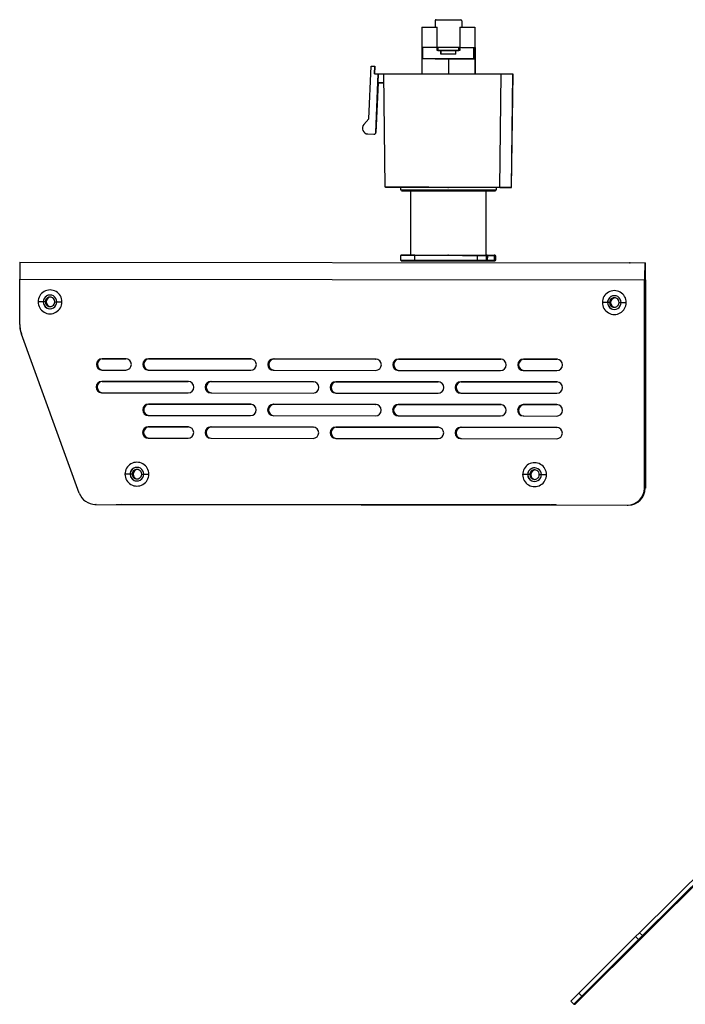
# Model space of a CAD drawing. Header units: millimetres. Extents: x -32 to 320, y 12 to 275.
# Tile 1 of 17: x -32 to 144, y 15 to 275. Entities that reach past the tile are written whole.
import ezdxf

# ---------------------------------------------------------------- set-up
doc = ezdxf.new("R2010")
doc.units = ezdxf.units.MM
doc.header["$PDSIZE"] = -1

msp = doc.modelspace()

# ---------------------------------------------------------------- linework, layer by layer
at = {"color": 7, "linetype": 'Continuous', "lineweight": 25}
for p, q in [((74.34, 273.32), (74.34, 268.02)), ((77.84, 275.06), (77.83, 273.31)), ((78.09, 275.31), (84.59, 275.3)), ((78.32, 268.01), (78.33, 273.31)), ((78.33, 273.31), (78.33, 273.31)), ((78.33, 268.01), (78.33, 273.31)), ((84.33, 273.31), (84.32, 268.01)), ((84.59, 275.3), (84.59, 275.3)), ((84.84, 275.05), (84.83, 273.3)), ((84.84, 275.05), (84.84, 275.05)), ((84.84, 275.05), (84.84, 273.3)), ((88.34, 273.3), (88.34, 268)), ((74.32, 268.02), (74.31, 261.02)), ((74.32, 268.02), (74.57, 268.02)), ((74.56, 265.02), (74.57, 268.02)), ((78.31, 267.21), (78.31, 268.01)), ((78.51, 268.01), (78.51, 267.21)), ((78.31, 267.21), (78.31, 267.21)), ((79.31, 267.21), (79.31, 266.21)), ((79.32, 267.21), (79.31, 267.21)), ((79.32, 266.21), (79.32, 267.21)), ((83.31, 267.21), (79.32, 267.21)), ((83.31, 266.21), (83.31, 267.21)), ((84.1, 267.21), (84.1, 268.01)), ((84.31, 267.21), (84.31, 268.01)), ((84.31, 268.01), (84.31, 267.21)), ((84.31, 268.01), (84.31, 268.01)), ((84.31, 267.21), (84.31, 267.21)), ((88.06, 265), (88.07, 268)), ((88.07, 268), (88.32, 268)), ((88.32, 268), (88.31, 265)), ((88.32, 268), (88.36, 268)), ((88.36, 268), (88.35, 261)), ((60.3, 249.1), (60.89, 263.07)), ((60.89, 263.07), (61.89, 263.03)), ((60.89, 263.07), (60.92, 263.07)), ((60.92, 263.07), (61.92, 263.03)), ((61.8, 261.03), (61.89, 263.03)), ((61.92, 263.03), (61.84, 261.03)), ((61.89, 263.03), (61.92, 263.03)), ((81.31, 265.01), (74.56, 265.02)), ((81.31, 265.01), (81.31, 261.01)), ((88.06, 265), (88.31, 265)), ((88.31, 265), (88.33, 265)), ((88.33, 265), (88.33, 261)), ((61.8, 261.03), (62.8, 261.03)), ((62.15, 245.52), (62.8, 261.03)), ((62.8, 261.03), (62.7, 258.63)), ((62.8, 261.03), (62.8, 261.03)), ((62.8, 261.03), (64.29, 261.03)), ((64.6, 231.03), (64.29, 261.03)), ((67.28, 261.03), (95.28, 260.99)), ((94.9, 230.99), (95.28, 260.99)), ((98.29, 260.99), (97.9, 230.99)), ((97.98, 230.99), (98.37, 260.99)), ((98.29, 260.99), (98.37, 260.99)), ((62.74, 258.63), (62.18, 245.52)), ((62.7, 258.63), (64.32, 258.63)), ((62.74, 258.63), (62.7, 258.63)), ((64.32, 258.63), (62.74, 258.63)), ((60.3, 249.1), (58.99, 247.59)), ((60.06, 245.11), (61.62, 245.04)), ((62.15, 245.52), (62.18, 245.52)), ((64.68, 231.03), (64.6, 231.03)), ((67.6, 231.03), (94.9, 230.99)), ((68.69, 231.02), (67.69, 231.02)), ((68.59, 231.02), (68.69, 231.02)), ((68.69, 231.02), (68.69, 230.37)), ((68.94, 230.12), (71.27, 230.12)), ((71.29, 230.12), (71.27, 213.12)), ((91.27, 213.1), (91.29, 230.1)), ((93.89, 230.99), (93.89, 230.34)), ((94.99, 230.99), (93.89, 230.99)), ((93.89, 230.99), (93.99, 230.99)), ((93.89, 230.34), (93.89, 230.34)), ((97.9, 230.99), (97.98, 230.99)), ((-31.85, 211.25), (133.15, 211.05)), ((68.67, 212.97), (68.67, 211.77)), ((72.34, 212.97), (72.33, 211.77)), ((75.96, 211.62), (80.27, 211.61)), ((86.58, 211.6), (82.27, 211.61)), ((89.03, 211.75), (89.03, 212.95)), ((91.38, 212.95), (89.03, 212.95)), ((89.03, 211.75), (91.38, 211.75)), ((89.04, 213.1), (91.49, 213.1)), ((91.49, 211.6), (89.04, 211.6)), ((90.95, 211.6), (93.4, 211.59)), ((91.38, 211.75), (91.38, 212.95)), ((91.49, 213.1), (93.4, 213.09)), ((93.4, 211.59), (91.49, 211.6)), ((91.6, 212.95), (91.59, 211.75)), ((91.59, 211.75), (93.51, 211.74)), ((93.51, 212.94), (91.6, 212.95)), ((93.51, 211.74), (93.51, 212.94)), ((93.55, 212.94), (93.51, 212.94)), ((93.55, 211.74), (93.51, 211.74)), ((93.55, 211.74), (93.55, 212.94)), ((93.87, 211.74), (93.87, 212.94)), ((133.15, 211.05), (133.15, 209.55)), ((133.15, 211.05), (133.39, 211.04)), ((133.38, 209.54), (133.39, 211.04)), ((133.15, 209.55), (133.38, 209.54)), ((-31.88, 194.79), (-31.87, 206.75)), ((-31.87, 206.75), (133.13, 206.55)), ((133.07, 151.55), (133.14, 206.55)), ((133.07, 151.55), (133.13, 206.55)), ((133.14, 206.55), (133.13, 206.55)), ((133.14, 206.05), (133.14, 204.55)), ((133.14, 206.05), (133.14, 206.05)), ((133.14, 206.05), (133.14, 206.05)), ((133.39, 206.54), (133.32, 151.54)), ((133.39, 206.54), (133.33, 151.54)), ((133.38, 206.04), (133.39, 206.04)), ((133.38, 206.04), (133.38, 204.54)), ((133.39, 206.04), (133.38, 206.04)), ((133.39, 206.54), (133.39, 206.54)), ((133.14, 204.55), (133.13, 196.55)), ((133.13, 204.55), (133.14, 204.55)), ((133.14, 204.55), (133.14, 204.55)), ((133.37, 196.54), (133.38, 204.54)), ((133.38, 204.54), (133.38, 204.54)), ((-25.67, 200.74), (-27.02, 200.74)), ((-25.67, 200.74), (-25.67, 200.74)), ((-25.12, 200.74), (-25.67, 200.74)), ((-25.11, 200.74), (-25.12, 200.74)), ((-24.88, 200.73), (-24.87, 200.73)), ((-22.62, 200.74), (-22.07, 200.74)), ((-22.07, 200.74), (-20.72, 200.74)), ((123.33, 200.56), (121.98, 200.56)), ((123.33, 200.56), (123.33, 200.56)), ((123.88, 200.56), (123.33, 200.56)), ((123.89, 200.56), (123.88, 200.56)), ((124.12, 200.55), (124.13, 200.55)), ((126.38, 200.56), (126.93, 200.56)), ((126.93, 200.56), (128.28, 200.55)), ((133.13, 196.55), (133.12, 196.55)), ((133.13, 196.55), (133.12, 196.55)), ((133.13, 196.55), (133.13, 195.05)), ((133.13, 196.55), (133.13, 196.55)), ((133.37, 196.54), (133.37, 196.54)), ((133.37, 196.54), (133.37, 195.04)), ((133.37, 196.54), (133.37, 196.54)), ((-31.4, 192.25), (-31.75, 193.72)), ((133.13, 195.05), (133.12, 195.05)), ((133.37, 195.04), (133.37, 195.04)), ((-16.14, 150.19), (-31.4, 192.25)), ((-3.89, 185.71), (-10.13, 185.72)), ((-10.13, 185.72), (-10.13, 185.72)), ((-10.13, 185.72), (-3.89, 185.71)), ((-3.76, 185.71), (-9.88, 185.72)), ((-9.87, 185.72), (-9.88, 185.72)), ((-3.76, 185.71), (-9.87, 185.72)), ((-3.89, 185.71), (-3.89, 185.71)), ((-3.89, 185.71), (-3.86, 185.71)), ((29.11, 185.67), (2.11, 185.71)), ((2.11, 185.71), (2.11, 185.71)), ((2.11, 185.71), (29.11, 185.67)), ((29.24, 185.67), (2.36, 185.7)), ((2.37, 185.7), (2.36, 185.7)), ((29.24, 185.67), (2.37, 185.7)), ((29.11, 185.67), (29.11, 185.67)), ((29.11, 185.67), (29.14, 185.67)), ((62.11, 185.63), (35.11, 185.67)), ((35.11, 185.67), (35.11, 185.67)), ((35.11, 185.67), (62.11, 185.63)), ((62.24, 185.63), (35.36, 185.66)), ((35.37, 185.66), (35.36, 185.66)), ((62.24, 185.63), (35.37, 185.66)), ((62.11, 185.63), (62.11, 185.63)), ((62.11, 185.63), (62.14, 185.63)), ((95.11, 185.59), (68.11, 185.63)), ((68.11, 185.63), (68.11, 185.63)), ((68.11, 185.63), (95.11, 185.59)), ((95.24, 185.59), (68.36, 185.62)), ((68.37, 185.62), (68.36, 185.62)), ((95.24, 185.59), (68.37, 185.62)), ((95.11, 185.59), (95.11, 185.59)), ((95.11, 185.59), (95.14, 185.59)), ((109.96, 185.58), (101.11, 185.59)), ((101.11, 185.59), (101.11, 185.59)), ((101.11, 185.59), (109.96, 185.58)), ((110.09, 185.57), (101.36, 185.58)), ((101.37, 185.58), (101.36, 185.58)), ((110.09, 185.57), (101.37, 185.58)), ((109.96, 185.58), (109.96, 185.58)), ((109.96, 185.58), (109.99, 185.58)), ((-10.14, 182.72), (-3.9, 182.71)), ((2.1, 182.71), (29.1, 182.67)), ((35.1, 182.67), (62.1, 182.63)), ((68.1, 182.63), (95.1, 182.59)), ((101.1, 182.59), (109.95, 182.58)), ((-10.21, 179.72), (-10.21, 179.72)), ((12.6, 179.69), (-10.14, 179.72)), ((-10.14, 179.72), (-10.14, 179.72)), ((-10.14, 179.72), (12.6, 179.69)), ((-9.95, 179.72), (-9.96, 179.72)), ((12.73, 179.69), (-9.88, 179.71)), ((12.73, 179.69), (-9.88, 179.71)), ((-9.88, 179.71), (-9.88, 179.71)), ((12.6, 179.69), (12.6, 179.69)), ((12.6, 179.69), (12.64, 179.69)), ((45.6, 179.65), (18.6, 179.69)), ((18.6, 179.69), (18.6, 179.69)), ((18.6, 179.69), (45.6, 179.65)), ((45.73, 179.65), (18.86, 179.68)), ((45.73, 179.65), (18.86, 179.68)), ((18.86, 179.68), (18.86, 179.68)), ((45.6, 179.65), (45.6, 179.65)), ((45.6, 179.65), (45.64, 179.65)), ((78.6, 179.61), (51.6, 179.65)), ((51.6, 179.65), (51.6, 179.65)), ((51.6, 179.65), (78.6, 179.61)), ((78.73, 179.61), (51.86, 179.64)), ((78.73, 179.61), (51.86, 179.64)), ((51.86, 179.64), (51.86, 179.64)), ((78.6, 179.61), (78.6, 179.61)), ((78.6, 179.61), (78.64, 179.61)), ((109.95, 179.58), (84.6, 179.61)), ((84.6, 179.61), (84.6, 179.61)), ((84.6, 179.61), (109.95, 179.58)), ((110.08, 179.57), (84.86, 179.6)), ((110.08, 179.57), (84.86, 179.6)), ((84.86, 179.6), (84.86, 179.6)), ((109.95, 179.58), (109.95, 179.58)), ((109.95, 179.58), (109.99, 179.58)), ((-10.21, 176.72), (12.6, 176.69)), ((18.6, 176.69), (45.6, 176.65)), ((51.6, 176.65), (78.6, 176.61)), ((84.6, 176.61), (109.95, 176.58)), ((29.09, 173.67), (2.09, 173.71)), ((2.1, 173.71), (2.09, 173.71)), ((2.1, 173.71), (29.1, 173.67)), ((29.22, 173.67), (2.35, 173.7)), ((29.22, 173.67), (2.35, 173.7)), ((2.35, 173.7), (2.35, 173.7)), ((29.1, 173.67), (29.09, 173.67)), ((29.1, 173.67), (29.13, 173.67)), ((62.09, 173.63), (35.09, 173.67)), ((35.1, 173.67), (35.09, 173.67)), ((35.1, 173.67), (62.1, 173.63)), ((62.22, 173.63), (35.35, 173.66)), ((62.22, 173.63), (35.35, 173.66)), ((35.35, 173.66), (35.35, 173.66)), ((62.1, 173.63), (62.09, 173.63)), ((62.1, 173.63), (62.13, 173.63)), ((95.09, 173.59), (68.09, 173.63)), ((68.1, 173.63), (68.09, 173.63)), ((68.1, 173.63), (95.1, 173.59)), ((95.22, 173.59), (68.35, 173.62)), ((95.22, 173.59), (68.35, 173.62)), ((68.35, 173.62), (68.35, 173.62)), ((95.1, 173.59), (95.09, 173.59)), ((95.1, 173.59), (95.13, 173.59)), ((109.94, 173.58), (101.09, 173.59)), ((101.1, 173.59), (101.09, 173.59)), ((101.1, 173.59), (109.95, 173.58)), ((110.07, 173.57), (101.35, 173.58)), ((110.07, 173.57), (101.35, 173.58)), ((101.35, 173.58), (101.35, 173.58)), ((109.95, 173.58), (109.94, 173.58)), ((109.95, 173.58), (109.98, 173.58)), ((2.09, 170.71), (29.09, 170.67)), ((35.09, 170.67), (62.09, 170.63)), ((68.09, 170.63), (95.09, 170.59)), ((101.09, 170.59), (109.94, 170.58)), ((12.59, 167.69), (2.09, 167.71)), ((2.09, 167.71), (2.09, 167.71)), ((2.09, 167.71), (12.59, 167.69)), ((12.72, 167.69), (2.34, 167.7)), ((2.35, 167.7), (2.34, 167.7)), ((12.72, 167.69), (2.35, 167.7)), ((12.59, 167.69), (12.59, 167.69)), ((12.59, 167.69), (12.62, 167.69)), ((45.59, 167.65), (18.59, 167.69)), ((18.59, 167.69), (18.59, 167.69)), ((18.59, 167.69), (45.59, 167.65)), ((45.72, 167.65), (18.84, 167.68)), ((18.85, 167.68), (18.84, 167.68)), ((45.72, 167.65), (18.85, 167.68)), ((45.59, 167.65), (45.59, 167.65)), ((45.59, 167.65), (45.62, 167.65)), ((78.59, 167.61), (51.59, 167.65)), ((51.59, 167.65), (51.59, 167.65)), ((51.59, 167.65), (78.59, 167.61)), ((78.72, 167.61), (51.84, 167.64)), ((51.85, 167.64), (51.84, 167.64)), ((78.72, 167.61), (51.85, 167.64)), ((78.59, 167.61), (78.59, 167.61)), ((78.59, 167.61), (78.62, 167.61)), ((109.94, 167.58), (84.59, 167.61)), ((84.59, 167.61), (84.59, 167.61)), ((84.59, 167.61), (109.94, 167.58)), ((110.07, 167.57), (84.84, 167.6)), ((84.85, 167.6), (84.84, 167.6)), ((110.07, 167.57), (84.85, 167.6)), ((109.94, 167.58), (109.94, 167.58)), ((109.94, 167.58), (109.97, 167.58)), ((133.21, 167.8), (133.19, 156.3)), ((133.22, 167.8), (133.21, 167.8)), ((133.21, 167.8), (133.22, 167.8)), ((133.23, 162.05), (133.22, 167.8)), ((2.08, 164.71), (12.58, 164.69)), ((18.58, 164.69), (45.58, 164.65)), ((51.58, 164.65), (78.58, 164.61)), ((84.58, 164.61), (109.93, 164.58)), ((133.19, 162.05), (133.23, 162.05)), ((133.21, 156.3), (133.23, 162.05)), ((133.19, 156.3), (133.21, 156.3)), ((-2.73, 155.21), (-4.08, 155.21)), ((-2.73, 155.21), (-2.73, 155.21)), ((-2.17, 155.21), (-2.73, 155.21)), ((-2.16, 155.21), (-2.17, 155.21)), ((-1.93, 155.21), (-1.93, 155.21)), ((0.33, 155.21), (0.87, 155.21)), ((0.87, 155.21), (2.22, 155.21)), ((102.27, 155.09), (100.92, 155.09)), ((102.27, 155.09), (102.27, 155.09)), ((102.83, 155.09), (102.27, 155.09)), ((102.84, 155.09), (102.83, 155.09)), ((103.07, 155.08), (103.07, 155.08)), ((105.33, 155.08), (105.87, 155.08)), ((105.87, 155.08), (107.22, 155.08)), ((133.07, 151.55), (133.33, 151.54)), ((-12.02, 147.23), (-11.76, 147.22)), ((-12.02, 147.23), (-11.92, 147.22)), ((-11.92, 147.22), (-11.66, 147.22)), ((-11.92, 147.22), (128.56, 147.05)), ((-11.92, 147.22), (128.56, 147.05)), ((-11.76, 147.22), (-11.66, 147.22)), ((-11.66, 147.22), (-11.76, 147.22)), ((-11.66, 147.22), (128.82, 147.05)), ((-11.66, 147.22), (128.82, 147.05)), ((-6.43, 147.22), (-6.44, 147.22)), ((-6.43, 147.22), (-4.93, 147.22)), ((-6.43, 147.22), (-6.43, 147.22)), ((-6.19, 147.21), (-4.69, 147.21)), ((-6.19, 147.21), (-6.18, 147.21)), ((-6.18, 147.21), (-6.18, 147.21)), ((-4.93, 147.22), (-4.93, 147.22)), ((108.07, 147.08), (-4.93, 147.22)), ((-4.69, 147.21), (108.31, 147.07)), ((-4.69, 147.21), (-4.69, 147.21)), ((108.07, 147.08), (109.57, 147.08)), ((108.07, 147.08), (108.07, 147.08)), ((108.07, 147.08), (108.07, 147.08)), ((109.81, 147.07), (108.31, 147.07)), ((108.31, 147.07), (108.31, 147.07)), ((109.57, 147.08), (109.56, 147.08)), ((109.81, 147.07), (109.82, 147.07)), ((128.56, 147.05), (128.82, 147.05)), ((165.03, 67.1), (131.82, 34.04)), ((165.81, 66.32), (132.6, 33.27)), ((132.98, 33.26), (155.73, 56)), ((131.82, 34.04), (130.76, 32.99)), ((131.82, 34.04), (132.6, 33.27)), ((130.76, 32.99), (115.75, 18.02)), ((131.54, 32.21), (116.53, 17.24)), ((116.91, 17.23), (131.92, 32.2)), ((131.54, 32.21), (130.76, 32.99)), ((132.6, 33.27), (131.54, 32.21)), ((131.92, 32.2), (132.98, 33.26)), ((115.75, 18.02), (113.64, 15.9)), ((114.42, 15.12), (113.64, 15.9)), ((116.53, 17.24), (114.42, 15.12)), ((114.78, 15.11), (116.91, 17.23)), ((115.75, 18.02), (116.53, 17.24)), ((114.42, 15.12), (114.78, 15.11))]:
    msp.add_line(p, q, dxfattribs=at)
at = {"color": 7, "linetype": 'Continuous'}
for p, q in [((81.29, 231.01), (81.28, 231.01)), ((81.27, 213.11), (81.26, 213.11)), ((81.27, 213.11), (89.01, 213.1)), ((129.27, 211.05), (129.26, 211.05))]:
    msp.add_line(p, q, dxfattribs=at)
at = {"color": 7, "linetype": 'Continuous', "lineweight": 25, "flags": 128}
for points in [[(74.34, 273.32), (74.52, 273.32), (75.04, 273.32), (75.87, 273.32), (76.99, 273.31), (78.33, 273.31)], [(84.33, 273.31), (85.19, 273.3), (85.97, 273.3), (86.66, 273.3), (87.25, 273.3), (87.72, 273.3), (88.06, 273.3), (88.27, 273.3), (88.34, 273.3)], [(74.57, 268.02), (75, 268.02), (75.45, 268.02), (75.91, 268.02), (76.37, 268.02), (76.85, 268.01), (77.33, 268.01), (77.82, 268.01), (78.31, 268.01)], [(78.31, 268.01), (78.31, 268.01), (78.32, 268.01), (78.34, 268.01), (78.36, 268.01), (78.39, 268.01), (78.43, 268.01), (78.47, 268.01), (78.51, 268.01)], [(78.51, 268.01), (79.2, 268.01), (79.9, 268.01), (80.6, 268.01), (81.31, 268.01), (82.01, 268.01), (82.71, 268.01), (83.41, 268.01), (84.1, 268.01)], [(79.31, 267.21), (79.19, 267.21), (79.06, 267.21), (78.94, 267.21), (78.81, 267.21), (78.69, 267.21), (78.56, 267.21), (78.44, 267.21), (78.31, 267.21)], [(78.51, 267.21), (78.47, 267.21), (78.43, 267.21), (78.39, 267.21), (78.36, 267.21), (78.34, 267.21), (78.32, 267.21), (78.31, 267.21), (78.31, 267.21)], [(78.51, 267.21), (79.2, 267.21), (79.9, 267.21), (80.6, 267.21), (81.31, 267.21), (82.01, 267.21), (82.71, 267.21), (83.41, 267.21), (84.1, 267.21)], [(83.31, 266.21), (82.81, 266.21), (82.31, 266.21), (81.81, 266.21), (81.31, 266.21), (80.81, 266.21), (80.31, 266.21), (79.81, 266.21), (79.31, 266.21)], [(84.31, 267.21), (84.19, 267.21), (84.06, 267.21), (83.94, 267.21), (83.81, 267.21), (83.69, 267.21), (83.56, 267.21), (83.44, 267.21), (83.31, 267.21)], [(84.1, 268.01), (84.14, 268.01), (84.18, 268.01), (84.22, 268.01), (84.25, 268.01), (84.27, 268.01), (84.29, 268.01), (84.3, 268.01), (84.31, 268.01)], [(84.31, 267.21), (84.3, 267.21), (84.29, 267.21), (84.27, 267.21), (84.25, 267.21), (84.22, 267.21), (84.18, 267.21), (84.14, 267.21), (84.1, 267.21)], [(84.31, 268.01), (84.81, 268), (85.3, 268), (85.78, 268), (86.26, 268), (86.73, 268), (87.18, 268), (87.63, 268), (88.07, 268)], [(74.56, 265.02), (76.12, 265.02), (77.79, 265.01), (79.53, 265.01), (81.31, 265.01), (83.09, 265.01), (84.83, 265), (86.5, 265), (88.06, 265)], [(88.33, 265), (88.2, 265), (87.79, 265), (87.14, 265), (86.27, 265), (85.21, 265), (83.99, 265.01), (82.68, 265.01), (81.31, 265.01)], [(93.99, 230.99), (93.81, 230.99), (93.29, 230.99), (92.44, 231), (91.29, 231), (89.87, 231), (88.21, 231), (86.36, 231), (84.38, 231.01), (82.31, 231.01), (80.21, 231.01), (78.14, 231.01), (76.16, 231.02), (74.32, 231.02), (72.67, 231.02), (71.25, 231.02), (70.11, 231.02), (69.27, 231.02), (68.76, 231.02), (68.59, 231.02)], [(68.69, 230.37), (68.86, 230.37), (69.36, 230.37), (70.19, 230.37), (71.33, 230.37), (72.73, 230.37), (74.37, 230.37), (76.2, 230.37), (78.16, 230.36), (80.22, 230.36), (82.3, 230.36), (84.35, 230.36), (86.32, 230.35), (88.15, 230.35), (89.8, 230.35), (91.21, 230.35), (92.36, 230.35), (93.2, 230.34), (93.71, 230.34), (93.89, 230.34)], [(93.64, 230.09), (93.45, 230.09), (92.88, 230.09), (91.97, 230.1), (90.73, 230.1), (89.2, 230.1), (87.44, 230.1), (85.48, 230.1), (83.4, 230.11), (81.26, 230.11), (79.11, 230.11), (77.04, 230.11), (75.09, 230.12), (73.33, 230.12), (71.81, 230.12), (70.58, 230.12), (69.67, 230.12), (69.12, 230.12), (68.94, 230.12)], [(71.29, 230.12), (71.48, 230.12), (72.04, 230.12), (72.96, 230.12), (74.2, 230.12), (75.71, 230.12), (77.44, 230.11), (79.31, 230.11), (81.26, 230.11)], [(81.26, 230.11), (83.22, 230.11), (85.09, 230.1), (86.82, 230.1), (88.34, 230.1), (89.59, 230.1), (90.52, 230.1), (91.09, 230.1), (91.29, 230.1), (91.29, 230.1)], [(91.29, 230.1), (92, 230.1), (92.91, 230.09), (93.46, 230.09), (93.64, 230.09)], [(72.34, 212.97), (71, 212.97), (69.94, 212.97), (69.18, 212.97), (68.76, 212.97), (68.67, 212.97)], [(68.67, 211.77), (68.76, 211.77), (69.18, 211.77), (69.93, 211.77), (70.99, 211.77), (72.33, 211.77)], [(72.36, 213.12), (71.09, 213.12), (70, 213.12), (69.25, 213.12), (68.87, 213.12), (68.86, 213.12), (69.24, 213.12), (69.97, 213.12), (71.05, 213.12), (72.44, 213.12)], [(72.44, 211.62), (71.05, 211.62), (69.97, 211.62), (69.23, 211.62), (68.86, 211.62), (68.87, 211.62), (69.25, 211.62), (70, 211.62), (71.09, 211.62), (72.49, 211.62), (74.16, 211.62), (76.04, 211.61), (78.08, 211.61), (80.22, 211.61), (82.39, 211.61), (84.52, 211.6), (86.56, 211.6), (88.44, 211.6), (90.1, 211.6)], [(72.33, 211.77), (74.08, 211.77), (76.07, 211.77), (78.23, 211.76), (80.48, 211.76), (82.77, 211.76), (85, 211.75), (87.11, 211.75), (89.03, 211.75)], [(89.03, 212.95), (87.11, 212.95), (85, 212.95), (82.77, 212.96), (80.48, 212.96), (78.23, 212.96), (76.07, 212.97), (74.09, 212.97), (72.34, 212.97)], [(72.44, 213.12), (74.19, 213.12), (76.16, 213.12), (78.31, 213.11), (80.56, 213.11), (82.83, 213.11), (85.05, 213.1), (87.14, 213.1), (89.04, 213.1)], [(89.04, 211.6), (87.14, 211.6), (85.05, 211.6), (82.83, 211.61), (80.56, 211.61), (78.31, 211.61), (76.16, 211.62), (74.18, 211.62), (72.44, 211.62)], [(82.27, 211.61), (81, 211.61), (79.77, 211.61), (78.63, 211.61), (77.64, 211.61), (76.84, 211.61), (76.28, 211.61), (75.98, 211.62), (75.96, 211.62)], [(80.27, 211.61), (81.53, 211.61), (82.77, 211.61), (83.91, 211.61), (84.9, 211.6), (85.7, 211.6), (86.26, 211.6), (86.56, 211.6), (86.58, 211.6)], [(90.1, 211.6), (91.54, 211.6), (92.65, 211.59), (93.38, 211.59), (93.7, 211.59), (93.61, 211.59), (93.11, 211.59), (92.21, 211.6), (90.95, 211.6)], [(91.6, 212.95), (91.57, 212.95), (91.55, 212.95), (91.52, 212.95), (91.49, 212.95), (91.46, 212.95), (91.43, 212.95), (91.41, 212.95), (91.38, 212.95)], [(91.59, 211.75), (91.57, 211.75), (91.55, 211.75), (91.52, 211.75), (91.49, 211.75), (91.46, 211.75), (91.43, 211.75), (91.4, 211.75), (91.38, 211.75)], [(93.42, 213.09), (93.61, 213.09), (93.7, 213.09), (93.42, 213.09)], [(93.51, 211.74), (93.53, 211.74), (93.54, 211.74), (93.55, 211.74), (93.55, 211.74)], [(93.87, 212.94), (93.77, 212.94), (93.55, 212.94)], [(93.61, 211.74), (93.77, 211.74), (93.87, 211.74)]]:
    msp.add_lwpolyline(points, dxfattribs=at)
at = {"color": 7, "linetype": 'Continuous', "lineweight": 25}
for centre, radius, start, end in [((78.09, 275.06), 0.25, 89.9307, 179.9307), ((84.59, 275.05), 0.25, 359.9305, 89.9305), ((84.59, 275.05), 0.25, 359.9305, 88.6602), ((60.12, 246.61), 1.5, 139.1612, 267.57), ((61.65, 245.54), 0.5, 267.5703, 357.5704), ((61.68, 245.54), 0.5, 267.5703, 357.5704), ((93.64, 230.34), 0.25, 269.9307, 359.9307), ((378.73, 207.38), 410.59, 179.4597, 180.0876), ((72.47, 211.75), 0.134, 171.93, 258.6052), ((72.47, 212.99), 0.134, 101.2492, 187.9332), ((91.52, 212.97), 0.134, 101.2492, 187.9332), ((91.51, 211.73), 0.134, 171.93, 258.6052), ((91.46, 212.97), 0.134, 351.8322, 78.4118), ((91.46, 211.73), 0.134, 281.4561, 8.0269), ((93.4, 212.94), 0.15, 359.9306, 89.9306), ((93.38, 212.96), 0.134, 351.8322, 78.4118), ((93.38, 211.73), 0.134, 281.4561, 8.0269), ((543.73, 207.18), 410.59, 179.4597, 180.0876), ((-277.38, 208.17), 410.78, 359.7737, 0.4014), ((406.87, 206.97), 273.73, 179.4597, 180.0876), ((-140.46, 207.62), 273.85, 359.7737, 0.4014), ((-23.87, 200.74), 3.15, 359.9304, 179.9308), ((125.13, 200.56), 3.15, 359.9304, 179.9308), ((-23.87, 200.74), 3.15, 179.9304, 359.9308), ((-23.87, 200.74), 1.8, 359.9304, 179.9308), ((-23.87, 200.74), 1.8, 88.6604, 179.9307), ((-23.87, 200.74), 1.8, 179.9304, 359.9308), ((-23.87, 200.74), 1.8, 179.9305, 268.6602), ((-23.87, 200.74), 1.25, 359.9304, 179.9308), ((-23.87, 200.74), 1.25, 179.9304, 359.9308), ((-23.86, 200.74), 1.25, 88.6604, 179.9307), ((-23.86, 200.74), 1.25, 179.9305, 268.6602), ((-23.63, 200.73), 1.25, 94.1479, 179.9307), ((-23.63, 200.73), 1.25, 179.9305, 263.1727), ((-23.62, 200.73), 1.25, 94.353, 179.9307), ((-23.62, 200.73), 1.25, 179.9305, 262.9676), ((125.13, 200.56), 3.15, 179.9304, 359.9308), ((125.13, 200.56), 1.8, 359.9304, 179.9308), ((125.13, 200.56), 1.8, 88.6604, 179.9307), ((125.13, 200.56), 1.8, 179.9304, 359.9308), ((125.13, 200.56), 1.8, 179.9305, 268.6602), ((125.13, 200.56), 1.25, 359.9304, 179.9308), ((125.13, 200.56), 1.25, 179.9304, 359.9308), ((125.14, 200.56), 1.25, 88.6604, 179.9307), ((125.14, 200.56), 1.25, 179.9305, 268.6602), ((125.37, 200.55), 1.25, 94.1479, 179.9307), ((125.37, 200.55), 1.25, 179.9305, 263.1727), ((125.38, 200.55), 1.25, 94.353, 179.9307), ((125.38, 200.55), 1.25, 179.9305, 262.9676), ((-27.38, 194.79), 4.5, 179.9306, 193.6908), ((-23.38, 195.08), 8.5, 187.8949, 199.9305), ((-10.13, 184.22), 1.5, 89.9308, 269.9304), ((-10.13, 184.22), 1.5, 89.9308, 268.6601), ((-9.88, 184.22), 1.5, 89.9308, 264.9429), ((-9.87, 184.22), 1.5, 89.9308, 264.903), ((-3.89, 184.21), 1.5, 269.9308, 89.9304), ((2.11, 184.21), 1.5, 89.9308, 269.9304), ((2.11, 184.21), 1.5, 89.9308, 268.6601), ((2.36, 184.2), 1.5, 89.9308, 264.9429), ((2.37, 184.2), 1.5, 89.9308, 264.903), ((29.11, 184.17), 1.5, 269.9308, 89.9304), ((35.11, 184.17), 1.5, 89.9308, 269.9304), ((35.11, 184.17), 1.5, 89.9308, 268.6601), ((35.36, 184.16), 1.5, 89.9308, 264.9429), ((35.37, 184.16), 1.5, 89.9308, 264.903), ((62.11, 184.13), 1.5, 269.9308, 89.9304), ((68.11, 184.13), 1.5, 89.9308, 269.9304), ((68.11, 184.13), 1.5, 89.9308, 268.6601), ((68.36, 184.12), 1.5, 89.9308, 264.9429), ((68.37, 184.12), 1.5, 89.9308, 264.903), ((95.11, 184.09), 1.5, 269.9308, 89.9304), ((101.11, 184.09), 1.5, 89.9308, 269.9304), ((101.11, 184.09), 1.5, 89.9308, 268.6601), ((101.36, 184.08), 1.5, 89.9308, 264.9429), ((101.37, 184.08), 1.5, 89.9308, 264.903), ((109.96, 184.08), 1.5, 269.9308, 89.9304), ((-10.21, 178.22), 1.5, 89.9308, 269.9304), ((-10.21, 178.22), 1.5, 89.9308, 268.6601), ((-9.96, 178.22), 1.5, 89.9308, 264.9429), ((-9.95, 178.22), 1.5, 89.9308, 264.903), ((-10.21, 178.22), 1.5, 87.2155, 89.9306), ((-10.21, 178.22), 1.5, 88.6603, 89.9306), ((-9.96, 178.22), 1.5, 87.2155, 89.9306), ((-9.95, 178.22), 1.5, 88.6603, 89.9306), ((12.6, 178.19), 1.5, 269.9308, 89.9304), ((18.6, 178.19), 1.5, 89.9308, 269.9304), ((18.6, 178.19), 1.5, 89.9308, 268.6601), ((18.85, 178.18), 1.5, 89.9308, 264.9429), ((18.86, 178.18), 1.5, 89.9308, 264.903), ((45.6, 178.15), 1.5, 269.9308, 89.9304), ((51.6, 178.15), 1.5, 89.9308, 269.9304), ((51.6, 178.15), 1.5, 89.9308, 268.6601), ((51.85, 178.14), 1.5, 89.9308, 264.9429), ((51.86, 178.14), 1.5, 89.9308, 264.903), ((78.6, 178.11), 1.5, 269.9308, 89.9304), ((84.6, 178.11), 1.5, 89.9308, 269.9304), ((84.6, 178.11), 1.5, 89.9308, 268.6601), ((84.85, 178.1), 1.5, 89.9308, 264.9429), ((84.86, 178.1), 1.5, 89.9308, 264.903), ((109.95, 178.08), 1.5, 269.9308, 89.9304), ((2.09, 172.21), 1.5, 89.9308, 269.9304), ((2.1, 172.21), 1.5, 89.9308, 268.6601), ((2.35, 172.2), 1.5, 89.9308, 264.9429), ((2.35, 172.2), 1.5, 89.9308, 264.903), ((29.09, 172.17), 1.5, 269.9308, 89.9304), ((35.09, 172.17), 1.5, 89.9308, 269.9304), ((35.1, 172.17), 1.5, 89.9308, 268.6601), ((35.35, 172.16), 1.5, 89.9308, 264.9429), ((35.35, 172.16), 1.5, 89.9308, 264.903), ((62.09, 172.13), 1.5, 269.9308, 89.9304), ((68.09, 172.13), 1.5, 89.9308, 269.9304), ((68.09, 172.13), 1.5, 89.9308, 268.6601), ((68.35, 172.12), 1.5, 89.9308, 264.9429), ((68.35, 172.12), 1.5, 89.9308, 264.903), ((95.09, 172.09), 1.5, 269.9308, 89.9304), ((101.09, 172.09), 1.5, 89.9308, 269.9304), ((101.09, 172.09), 1.5, 89.9308, 268.6601), ((101.35, 172.08), 1.5, 89.9308, 264.9429), ((101.35, 172.08), 1.5, 89.9308, 264.903), ((109.94, 172.08), 1.5, 269.9308, 89.9304), ((2.08, 166.21), 1.5, 89.9308, 269.9304), ((2.09, 166.21), 1.5, 89.9308, 268.6601), ((2.34, 166.2), 1.5, 89.9308, 264.9429), ((2.34, 166.2), 1.5, 89.9308, 264.903), ((12.58, 166.19), 1.5, 269.9308, 89.9304), ((18.58, 166.19), 1.5, 89.9308, 269.9304), ((18.59, 166.19), 1.5, 89.9308, 268.6601), ((18.84, 166.18), 1.5, 89.9308, 264.9429), ((18.84, 166.18), 1.5, 89.9308, 264.903), ((45.58, 166.15), 1.5, 269.9308, 89.9304), ((51.58, 166.15), 1.5, 89.9308, 269.9304), ((51.59, 166.15), 1.5, 89.9308, 268.6601), ((51.84, 166.14), 1.5, 89.9308, 264.9429), ((51.84, 166.14), 1.5, 89.9308, 264.903), ((78.58, 166.11), 1.5, 269.9308, 89.9304), ((84.58, 166.11), 1.5, 89.9308, 269.9304), ((84.59, 166.11), 1.5, 89.9308, 268.6601), ((84.84, 166.1), 1.5, 89.9308, 264.9429), ((84.84, 166.1), 1.5, 89.9308, 264.903), ((109.93, 166.08), 1.5, 269.9308, 89.9304), ((-0.93, 155.21), 3.15, 359.9304, 179.9308), ((-0.93, 155.21), 1.8, 359.9304, 179.9308), ((-0.93, 155.21), 1.8, 88.6604, 179.9307), ((-0.92, 155.21), 1.25, 359.9304, 179.9308), ((-0.91, 155.21), 1.25, 88.6604, 179.9307), ((-0.68, 155.21), 1.25, 94.1479, 179.9307), ((-0.68, 155.21), 1.25, 94.353, 179.9307), ((104.07, 155.08), 3.15, 359.9304, 179.9308), ((104.07, 155.08), 1.8, 359.9304, 179.9308), ((104.07, 155.08), 1.8, 88.6604, 179.9307), ((104.08, 155.08), 1.25, 359.9304, 179.9308), ((104.09, 155.08), 1.25, 88.6604, 179.9307), ((104.32, 155.08), 1.25, 94.1479, 179.9307), ((104.32, 155.08), 1.25, 94.353, 179.9307), ((-0.93, 155.21), 3.15, 179.9304, 359.9308), ((-0.93, 155.21), 1.8, 179.9304, 359.9308), ((-0.93, 155.21), 1.8, 179.9305, 268.6602), ((-0.92, 155.21), 1.25, 179.9304, 359.9308), ((-0.91, 155.21), 1.25, 179.9305, 268.6602), ((-0.68, 155.21), 1.25, 179.9305, 263.1727), ((-0.68, 155.21), 1.25, 179.9305, 262.9676), ((104.07, 155.08), 3.15, 179.9304, 359.9308), ((104.07, 155.08), 1.8, 179.9304, 359.9308), ((104.07, 155.08), 1.8, 179.9305, 268.6602), ((104.08, 155.08), 1.25, 179.9304, 359.9308), ((104.09, 155.08), 1.25, 179.9305, 268.6602), ((104.32, 155.08), 1.25, 179.9305, 263.1727), ((104.32, 155.08), 1.25, 179.9305, 262.9676), ((128.57, 151.55), 4.5, 269.9307, 359.9307), ((128.57, 151.55), 4.5, 269.9307, 359.9307), ((128.82, 151.55), 4.5, 269.9307, 359.9307), ((-11.91, 151.72), 4.5, 199.9304, 269.9305)]:
    msp.add_arc(centre, radius, start, end, dxfattribs=at)
for points, knots in [([(64.29, 261.03), (64.34, 261.03), (64.45, 261.03), (65.26, 261.03), (66.27, 261.03), (66.95, 261.03), (67.28, 261.03)], [0, 0, 0, 0, 0.270268, 0.562427, 0.78973, 1, 1, 1, 1]), ([(95.28, 260.99), (95.71, 260.99), (96.59, 260.99), (97.6, 260.99), (98.19, 260.99), (98.26, 260.99), (98.29, 260.99)], [0, 0, 0, 0, 0.270268, 0.562427, 0.78973, 1, 1, 1, 1]), ([(67.6, 231.03), (67.17, 231.03), (66.29, 231.03), (65.28, 231.03), (64.7, 231.03), (64.64, 231.03), (64.6, 231.03)], [0, 0, 0, 0, 0.270268, 0.562427, 0.78973, 1, 1, 1, 1]), ([(64.68, 231.03), (64.73, 231.03), (64.85, 231.03), (65.66, 231.03), (66.67, 231.03), (67.36, 231.02), (67.69, 231.02)], [0, 0, 0, 0, 0.2702675, 0.5624272, 0.78973, 1, 1, 1, 1]), ([(68.93, 230.12), (68.93, 230.12), (68.93, 230.12), (68.93, 230.12), (68.94, 230.12), (68.94, 230.12)], [0, 0, 0, 0, 0.256829, 0.690219, 1, 1, 1, 1]), ([(97.9, 230.99), (97.85, 230.99), (97.74, 230.99), (96.92, 230.99), (95.91, 230.99), (95.23, 230.99), (94.9, 230.99)], [0, 0, 0, 0, 0.270268, 0.562427, 0.78973, 1, 1, 1, 1]), ([(94.99, 230.99), (95.41, 230.99), (96.3, 230.99), (97.3, 230.99), (97.88, 230.99), (97.95, 230.99), (97.98, 230.99)], [0, 0, 0, 0, 0.270268, 0.562427, 0.78973, 1, 1, 1, 1]), ([(89.04, 213.1), (89.04, 213.1), (89.04, 213.09), (89.03, 213.07), (89.03, 213.04), (89.03, 213.01), (89.03, 212.98), (89.03, 212.96), (89.03, 212.95)], [0, 0, 0, 0, 0.2942984, 0.4992291, 0.6412284, 0.770307, 0.8888682, 1, 1, 1, 1]), ([(89.03, 211.75), (89.03, 211.74), (89.03, 211.72), (89.03, 211.69), (89.03, 211.66), (89.03, 211.63), (89.03, 211.61), (89.04, 211.6), (89.04, 211.6)], [0, 0, 0, 0, 0.111121, 0.229681, 0.358766, 0.50078, 0.70567, 1, 1, 1, 1])]:
    msp.add_open_spline(points, degree=3, knots=knots, dxfattribs=at)
at = {"color": 7, "linetype": 'Continuous'}
for p in [(81.29, 231.01), (81.27, 213.11), (129.27, 211.05)]:
    msp.add_point(p, dxfattribs=at)

doc.saveas('drawing.dxf')
